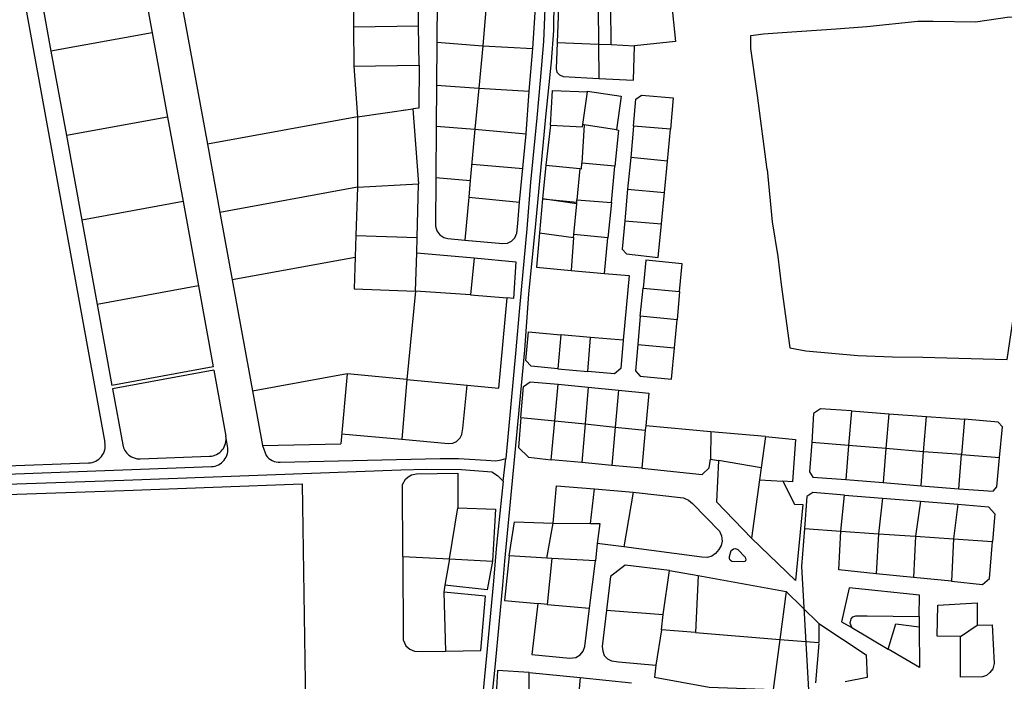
# Model space of a CAD drawing. Header units: metres. Extents: x 19327 to 24000, y 12000 to 18751.
# Tile 24 of 41: x 21526 to 22100, y 16534 to 16920. Entities that reach past the tile are written whole.
import ezdxf

# ---------------------------------------------------------------- set-up
doc = ezdxf.new("R2010")
doc.units = ezdxf.units.M
for name, color, linetype in [('Keyplan-sh1$0$10-WEG', 254, 'CONTINUOUS'), ('Keyplan-sh1$0$2', 254, 'CONTINUOUS'), ('Keyplan-sh1$0$20-KAVEL', 254, 'CONTINUOUS')]:
    doc.layers.add(name, color=color, linetype=linetype)

msp = doc.modelspace()

# ---------------------------------------------------------------- linework, layer by layer
at = {"layer": 'Keyplan-sh1$0$10-WEG'}
for p, q in [((21522.93, 16961.84), (21575.62, 16673.01)), ((21603.19, 16911.93), (21544.17, 16901.17)), ((21621.14, 16813.56), (21562.11, 16802.79)), ((21642.61, 16807.27), (21667.41, 16671.36)), ((21721.51, 16781.04), (21649.79, 16767.96)), ((21630.11, 16764.37), (21571.08, 16753.6)), ((21815.11, 16727.21), (21809.28, 16663.72)), ((21820.22, 16726.99), (21813.41, 16654.81)), ((21638.72, 16717.15), (21579.7, 16706.38)), ((21639.08, 16715.18), (21580.06, 16704.41)), ((21639.08, 16715.18), (21646.08, 16676.84)), ((21716.83, 16713.14), (21661.62, 16703.07)), ((21580.06, 16704.41), (21586.01, 16671.76)), ((21647.16, 16670.88), (21646.08, 16676.84)), ((21667.41, 16671.36), (21713.09, 16672.39)), ((21667.41, 16671.36), (21669.58, 16665.52)), ((21596.22, 16663.56), (21636.61, 16665.05)), ((21677.76, 16661.59), (21771.06, 16663.69)), ((21771.06, 16663.69), (21781.71, 16663.69)), ((21781.71, 16663.69), (21797.9, 16662.72)), ((21806.6, 16662.93), (21809.28, 16663.72)), ((21807.79, 16650.54), (21809.28, 16663.72)), ((21367.95, 16654.27), (21566.13, 16661.22)), ((21586.01, 16657.18), (21637.7, 16659.09)), ((21797.9, 16662.72), (21803.55, 16662.39)), ((21803.55, 16662.39), (21806.6, 16662.93)), ((21481.49, 16653.25), (21586.01, 16657.18)), ((21586.55, 16651.2), (21748.11, 16657.21)), ((21480.95, 16647.38), (21586.55, 16651.2)), ((21586.77, 16645.2), (21690.69, 16649.07)), ((21690.69, 16649.07), (21692.77, 16500)), ((21481.16, 16641.38), (21586.77, 16645.2))]:
    msp.add_line(p, q, dxfattribs=at)
for points in [[(21832.29, 16930.74), (21831.23, 16906.8), (21829.27, 16884.07), (21827.32, 16862.43)], [(21837.4, 16930.95), (21837.1, 16913.33), (21835.79, 16894.95), (21832.53, 16862.87)], [(21827.32, 16862.43), (21823.77, 16824.83), (21821.59, 16797.75)], [(21832.53, 16862.87), (21829.64, 16831.68), (21826.27, 16796.44)], [(21821.59, 16797.75), (21817.39, 16751.57), (21815.11, 16727.21)], [(21826.27, 16796.44), (21822.61, 16759.72), (21820.22, 16726.99)], [(21748.11, 16657.21), (21763.02, 16657.6), (21783.45, 16657.28), (21801.27, 16655.97), (21804.53, 16653.8), (21807.79, 16650.54)], [(21813.41, 16654.81), (21808.65, 16603.91), (21807.35, 16589.88)], [(21807.79, 16650.54), (21803.87, 16613.16), (21801.91, 16590.1)], [(21939.68, 16606.72), (21940.77, 16610.2), (21941.96, 16611.17), (21943.27, 16611.28), (21944.57, 16610.74), (21948.81, 16606.28), (21949.24, 16604.76), (21948.92, 16603.67), (21947.94, 16603.45)], [(21947.94, 16603.45), (21941.09, 16603.78), (21940.11, 16604.43), (21939.79, 16605.3), (21939.68, 16606.72)], [(21801.91, 16590.1), (21798.1, 16548.65), (21795.38, 16520.59)], [(21807.35, 16589.88), (21803.1, 16544.08), (21801.03, 16523.31)]]:
    msp.add_lwpolyline(points, dxfattribs=at)
for centre, start, end in [((21636.24, 16675.05), 272.11523, 10.33776), ((21565.78, 16671.21), 272.00908, 10.33776), ((21595.85, 16673.56), 190.33776, 272.11523), ((21637.33, 16669.08), 272.11523, 10.33776), ((21677.53, 16671.58), 217.32308, 271.29371)]:
    msp.add_arc(centre, 10, start, end, dxfattribs=at)
at = {"layer": 'Keyplan-sh1$0$2', "invisible_edges": 9}
for points in [[(24000.14, 11999.56), (20560.43, 16943.69), (20559.22, 16937.75), (20558.71, 16934.01)], [(24000.14, 11999.56), (20558.71, 16934.01), (20558.41, 16929.86), (20558.51, 16926.41)], [(24000.14, 11999.56), (20558.51, 16926.41), (20558.51, 16921.76), (20557.8, 16917.5)], [(24000.14, 11999.56), (20557.8, 16917.5), (20556.79, 16915.38), (20555.48, 16912.34)], [(24000.14, 11999.56), (20555.48, 16912.34), (20554.77, 16908.9), (20553.96, 16900.39)], [(24000.14, 11999.56), (20553.96, 16900.39), (20553.45, 16896.04), (20552.64, 16892.09)], [(24000.14, 11999.56), (20552.44, 16888.35), (20551.94, 16886.42), (20551.13, 16885.01)], [(24000.14, 11999.56), (20552.64, 16892.09), (20552.34, 16890.27), (20552.44, 16888.35)], [(24000.14, 11999.56), (20550.83, 16882.31), (20550.42, 16880.39), (20549.71, 16877.75)], [(24000.14, 11999.56), (20551.13, 16885.01), (20550.63, 16884.03), (20550.83, 16882.31)], [(24000.14, 11999.56), (20549.71, 16877.75), (20548.1, 16869.05), (20546.07, 16858.01)], [(24000.14, 11999.56), (20546.07, 16858.01), (20544.91, 16846.27), (20543.19, 16830.68)], [(24000.14, 11999.56), (20543.19, 16830.68), (20541.67, 16816.7), (20540.86, 16807.61)]]:
    msp.add_3dface(points, dxfattribs=at)
at = {"layer": 'Keyplan-sh1$0$20-KAVEL', "lineweight": -2}
msp.add_line((21609.32, 16989.78), (21635.38, 16846.94), dxfattribs=at)
at = {"layer": 'Keyplan-sh1$0$20-KAVEL'}
for p, q in [((21536.94, 16940.78), (21544.17, 16901.17)), ((21720.75, 16938.81), (21720.59, 16915.45)), ((21758.5, 16915.97), (21758.56, 16939.57)), ((21599.72, 16930.95), (21603.19, 16911.93)), ((21769.34, 16930.76), (21769.02, 16906.4)), ((21798.03, 16930.22), (21795.86, 16904.44)), ((21824.98, 16902.81), (21826.83, 16929.89)), ((21870.72, 16905.06), (21870.51, 16927.24)), ((21839.97, 16926.7), (21839.32, 16906.25)), ((21863.23, 16926.81), (21863.33, 16905.27)), ((21720.59, 16915.45), (21758.5, 16915.97)), ((21758.84, 16893.05), (21758.5, 16915.97)), ((21603.19, 16911.93), (21612.17, 16862.74)), ((21720.59, 16915.45), (21720.81, 16892.51)), ((21769.02, 16906.4), (21768.87, 16881.33)), ((21769.02, 16906.4), (21795.86, 16904.44)), ((21795.86, 16904.44), (21793.53, 16879.7)), ((21795.86, 16904.44), (21824.98, 16902.81)), ((21839.32, 16906.25), (21863.33, 16905.27)), ((21863.33, 16905.27), (21870.72, 16905.06)), ((21863.33, 16905.27), (21863.61, 16885.37)), ((21870.72, 16905.06), (21884.42, 16904.4)), ((21544.17, 16901.17), (21553.14, 16851.98)), ((21822.98, 16877.85), (21824.98, 16902.81)), ((21720.81, 16892.51), (21758.84, 16893.05)), ((21720.81, 16892.51), (21722.95, 16862.92)), ((21768.87, 16881.33), (21768.76, 16857.52)), ((21768.87, 16881.33), (21793.53, 16879.7)), ((21793.53, 16879.7), (21791.25, 16855.67)), ((21793.53, 16879.7), (21822.98, 16877.85)), ((21821.13, 16852.95), (21822.98, 16877.85)), ((21854.25, 16858.42), (21856.99, 16877.46)), ((21722.95, 16862.92), (21755.12, 16867.7)), ((21749.5, 16866.86), (21755.12, 16867.7)), ((21755.12, 16867.7), (21758.38, 16823.87)), ((21612.17, 16862.74), (21553.14, 16851.98)), ((21612.17, 16862.74), (21621.14, 16813.56)), ((21722.95, 16862.92), (21635.38, 16846.94)), ((21722.95, 16862.92), (21722.9, 16821.92)), ((21855.01, 16858.26), (21853.62, 16835.92)), ((21855.01, 16858.26), (21854.25, 16858.42)), ((21873.94, 16855.38), (21855.01, 16858.26)), ((21768.76, 16857.52), (21768.48, 16827.63)), ((21768.76, 16857.52), (21791.25, 16855.67)), ((21791.25, 16855.67), (21788.47, 16825.89)), ((21791.25, 16855.67), (21821.13, 16852.95)), ((21817.38, 16813.28), (21821.13, 16852.95)), ((21835.37, 16858.1), (21832.65, 16834.83)), ((21883.72, 16857.45), (21882.2, 16839.29)), ((21905.35, 16855.82), (21883.72, 16857.45)), ((21903.5, 16837.11), (21905.35, 16855.82)), ((21553.14, 16851.98), (21562.11, 16802.79)), ((21635.38, 16846.94), (21642.61, 16807.27)), ((21789.66, 16835.39), (21819.53, 16832.87)), ((21872.86, 16834.18), (21853.62, 16835.92)), ((21882.2, 16839.29), (21880.35, 16820.69)), ((21903.5, 16837.11), (21882.2, 16839.29)), ((21901.76, 16818.84), (21903.5, 16837.11)), ((21832.65, 16834.83), (21830.8, 16815.14)), ((21832.65, 16834.83), (21852.54, 16832.76)), ((21852.54, 16832.76), (21850.8, 16814.49)), ((21870.9, 16812.97), (21872.86, 16834.18)), ((21722.9, 16821.92), (21758.38, 16823.87)), ((21757.6, 16792.59), (21758.38, 16823.87)), ((21768.48, 16827.63), (21788.47, 16825.89)), ((21788.47, 16825.89), (21787.71, 16816.11)), ((21722.9, 16821.92), (21642.61, 16807.27)), ((21722.9, 16821.92), (21721.96, 16793.68)), ((21880.35, 16820.69), (21878.62, 16802.3)), ((21880.35, 16820.69), (21901.76, 16818.84)), ((21900.14, 16800.56), (21901.76, 16818.84)), ((21621.14, 16813.56), (21630.11, 16764.37)), ((21787.71, 16816.11), (21785.43, 16791.09)), ((21787.71, 16816.11), (21817.38, 16813.28)), ((21830.8, 16815.14), (21829.04, 16795.24)), ((21830.8, 16815.14), (21850.72, 16813.13)), ((21850.67, 16812.2), (21830.8, 16815.14)), ((21850.67, 16812.2), (21850.72, 16813.13)), ((21850.72, 16813.13), (21850.8, 16814.49)), ((21850.8, 16814.49), (21870.9, 16812.97)), ((21870.9, 16812.97), (21868.76, 16792.36)), ((21848.98, 16794.31), (21850.67, 16812.2)), ((21562.11, 16802.79), (21571.08, 16753.6)), ((21878.62, 16802.3), (21900.14, 16800.56)), ((21829.04, 16795.24), (21848.82, 16792.52)), ((21721.96, 16793.68), (21757.6, 16792.59)), ((21757.37, 16783.6), (21757.6, 16792.59)), ((21848.82, 16792.52), (21847.35, 16773.33)), ((21848.82, 16792.52), (21848.98, 16794.31)), ((21868.76, 16792.36), (21848.98, 16794.31)), ((21866.8, 16771.69), (21868.76, 16792.36)), ((21756.73, 16761.41), (21757.37, 16783.6)), ((21757.37, 16783.6), (21790.83, 16780.67)), ((21790.83, 16780.67), (21788.77, 16759.14)), ((21847.35, 16773.33), (21866.8, 16771.69)), ((21630.11, 16764.37), (21638.72, 16717.15)), ((21756.73, 16761.41), (21751.66, 16709.76)), ((21788.77, 16759.14), (21756.73, 16761.41)), ((21887.73, 16746.71), (21889.49, 16763.04)), ((21889.49, 16763.04), (21910.57, 16761.08)), ((21910.57, 16761.08), (21909.14, 16744.53)), ((21788.77, 16759.14), (21810.07, 16757.5)), ((21571.08, 16753.6), (21579.7, 16706.38)), ((21887.73, 16746.71), (21886.32, 16730.18)), ((21909.14, 16744.53), (21887.73, 16746.71)), ((21907.62, 16728.33), (21909.14, 16744.53)), ((21841.44, 16735.94), (21839.7, 16716.04)), ((21858.72, 16734.31), (21841.44, 16735.94)), ((21857.09, 16714.41), (21858.72, 16734.31)), ((21877.74, 16732.79), (21858.72, 16734.31)), ((21886.32, 16730.18), (21907.62, 16728.33)), ((21839.7, 16716.04), (21857.09, 16714.41)), ((21716.83, 16713.14), (21713.09, 16672.39)), ((21751.66, 16709.76), (21716.83, 16713.14)), ((21751.66, 16709.76), (21748.73, 16675.07)), ((21751.66, 16709.76), (21786.76, 16706.5)), ((21837.82, 16685.71), (21839.78, 16707.02)), ((21839.78, 16707.02), (21857.27, 16705.28)), ((21857.27, 16705.28), (21855.53, 16683.97)), ((21857.27, 16705.28), (21874.99, 16703.65)), ((21874.99, 16703.65), (21873.03, 16682.12)), ((21818.05, 16687.66), (21837.82, 16685.71)), ((22010.78, 16691.51), (22009.15, 16671.28)), ((22010.78, 16691.51), (22032.62, 16689.88)), ((22032.62, 16689.88), (22030.88, 16669.54)), ((22032.62, 16689.88), (22054.57, 16688.25)), ((22052.83, 16667.69), (22054.57, 16688.25)), ((22054.57, 16688.25), (22076.63, 16686.61)), ((22076.63, 16686.61), (22074.89, 16666.06)), ((21835.76, 16662.98), (21837.82, 16685.71)), ((21837.82, 16685.71), (21855.53, 16683.97)), ((21855.53, 16683.97), (21853.58, 16661.35)), ((21855.53, 16683.97), (21873.03, 16682.12)), ((21873.03, 16682.12), (21871.18, 16659.61)), ((21873.03, 16682.12), (21890.52, 16680.38)), ((21890.52, 16680.38), (21888.57, 16658.08)), ((21890.87, 16682.9), (21890.52, 16680.38)), ((21928.83, 16679.37), (21890.87, 16682.9)), ((21713.63, 16678.23), (21748.73, 16675.07)), ((21928.83, 16679.37), (21928.66, 16663.44)), ((21960.77, 16676.65), (21928.83, 16679.37)), ((21960.77, 16676.65), (21958.17, 16658.27)), ((22009.15, 16671.28), (21987.63, 16673.13)), ((22009.15, 16671.28), (22007.52, 16651.49)), ((22030.88, 16669.54), (22009.15, 16671.28)), ((22030.88, 16669.54), (22029.36, 16649.75)), ((22052.83, 16667.69), (22030.88, 16669.54)), ((21928.66, 16663.44), (21933.39, 16662.62)), ((22051.42, 16647.9), (22052.83, 16667.69)), ((22074.89, 16666.06), (22052.83, 16667.69)), ((22073.37, 16646.16), (22074.89, 16666.06)), ((22074.89, 16666.06), (22097.17, 16664.32)), ((21853.58, 16661.35), (21835.76, 16662.98)), ((21871.18, 16659.61), (21853.58, 16661.35)), ((21888.57, 16658.08), (21871.18, 16659.61)), ((21958.17, 16658.27), (21933.39, 16662.62)), ((21958.17, 16658.27), (21957.19, 16651.42)), ((21749.32, 16606.56), (21749.1, 16648.69)), ((21858.7, 16625.82), (21861.09, 16646.05)), ((21861.09, 16646.05), (21883.58, 16644.2)), ((21957.19, 16651.42), (21952.62, 16617.43)), ((21957.19, 16651.42), (21970.77, 16650.55)), ((22007.52, 16651.49), (22029.36, 16649.75)), ((22029.36, 16649.75), (22051.42, 16647.9)), ((22051.42, 16647.9), (22073.37, 16646.16)), ((21883.58, 16644.2), (21878.15, 16612.34)), ((22004.57, 16621.42), (22006.85, 16642.41)), ((22006.85, 16642.41), (22028.91, 16640.56)), ((22028.91, 16640.56), (22026.52, 16619.9)), ((22028.91, 16640.56), (22051.08, 16638.82)), ((21776.49, 16605.25), (21781.27, 16635.05)), ((22051.08, 16638.82), (22048.25, 16618.49)), ((22051.08, 16638.82), (22072.81, 16637.19)), ((22072.81, 16637.19), (22070.31, 16616.96)), ((21833.16, 16605.59), (21836.96, 16626.04)), ((21836.96, 16626.04), (21858.7, 16625.82)), ((21983.38, 16622.95), (22004.57, 16621.42)), ((21952.62, 16617.43), (21978.11, 16592.64)), ((22003.37, 16598.8), (22004.57, 16621.42)), ((22004.57, 16621.42), (22026.52, 16619.9)), ((22026.52, 16619.9), (22025.21, 16596.63)), ((22026.52, 16619.9), (22048.25, 16618.49)), ((22048.25, 16618.49), (22046.95, 16594.45)), ((22048.25, 16618.49), (22070.31, 16616.96)), ((21862.61, 16614.18), (21861.63, 16604.18)), ((21878.15, 16612.34), (21862.61, 16614.18)), ((22070.31, 16616.96), (22069.12, 16592.28)), ((22070.31, 16616.96), (22093.13, 16615.44)), ((21749.32, 16606.56), (21776.49, 16605.25)), ((21749.32, 16606.56), (21749.54, 16558.06)), ((21833.16, 16605.59), (21811.32, 16607.12)), ((21776.49, 16605.25), (21773.77, 16589.92)), ((21776.49, 16605.25), (21801.59, 16603.95)), ((21836.2, 16605.48), (21833.16, 16605.59)), ((21836.2, 16605.48), (21833.38, 16578.73)), ((21861.63, 16604.18), (21836.2, 16605.48)), ((21858.15, 16576.45), (21861.63, 16604.18)), ((21901.12, 16572.81), (21904.7, 16598.58)), ((21904.7, 16598.58), (21921.54, 16595.65)), ((21921.54, 16595.65), (21919.81, 16562.26)), ((22025.21, 16596.63), (22003.37, 16598.8)), ((22046.95, 16594.45), (22025.21, 16596.63)), ((22069.12, 16592.28), (22046.95, 16594.45)), ((21773.77, 16589.92), (21773.23, 16585.79)), ((21773.23, 16585.79), (21774.1, 16551.53)), ((21972.67, 16586.19), (21991.85, 16567.66)), ((21833.38, 16578.73), (21827.95, 16579.17)), ((21833.38, 16578.73), (21858.15, 16576.45)), ((21867.97, 16575.42), (21901.12, 16572.81)), ((21900.03, 16563.89), (21901.12, 16572.81)), ((22050.32, 16571.59), (22050.32, 16565.72)), ((21991.85, 16567.66), (22019.44, 16549.42)), ((21991.85, 16567.66), (21991.86, 16556.46)), ((22074.39, 16560.06), (22084.17, 16566.59)), ((21900.03, 16563.89), (21896.77, 16543.23)), ((21919.81, 16562.26), (21900.03, 16563.89)), ((21919.81, 16562.26), (21968.98, 16558.35)), ((22010.98, 16565.28), (22032.28, 16552.67)), ((21968.98, 16558.35), (21965.23, 16529.09)), ((21968.98, 16558.35), (21991.86, 16556.46)), ((21991.86, 16555.96), (21989.77, 16532.93)), ((22019.44, 16549.42), (22019.96, 16536.07)), ((21823.01, 16517.44), (21823.01, 16539.08)), ((21823.01, 16539.08), (21852.67, 16536.15)), ((21852.67, 16536.15), (21850.72, 16514.72)), ((21852.67, 16536.15), (21882.5, 16532.99)), ((22019.96, 16536.07), (22007.14, 16533.61))]:
    msp.add_line(p, q, dxfattribs=at)
for points in [[(21905.82, 16929.42), (21908.32, 16906.9), (21884.42, 16904.4)], [(21961.74, 16832.18), (21956.14, 16875.46), (21952.12, 16902.79), (21952.23, 16910.29), (21959.62, 16911.27), (21970.37, 16912.03), (22002, 16914.21), (22019.82, 16915.62), (22049.48, 16918.67)], [(22049.48, 16918.67), (22058.43, 16918.75), (22083.21, 16918.42), (22102.88, 16921.25), (22122.11, 16919.29), (22122.11, 16898.74), (22118.32, 16856.26)], [(21839.32, 16906.25), (21838.72, 16891.03), (21839.16, 16888.96), (21840.68, 16887.44), (21842.74, 16886.46), (21863.61, 16885.37)], [(21863.61, 16885.37), (21883.71, 16884.28), (21884.42, 16904.4)], [(21758.84, 16893.05), (21758.7, 16868.03), (21755.12, 16867.7)], [(21835.37, 16858.1), (21836.56, 16878.33), (21856.99, 16877.46)], [(21856.99, 16877.46), (21856.97, 16877.94), (21876.66, 16875.07), (21873.94, 16855.38)], [(21883.72, 16857.45), (21885.13, 16873.22), (21888.5, 16875.61), (21906.98, 16874.09), (21905.35, 16855.82)], [(21835.37, 16858.1), (21854.09, 16857.17), (21854.25, 16858.42)], [(21873.94, 16855.38), (21875.03, 16855.16), (21872.86, 16834.18)], [(21852.54, 16832.76), (21853.4, 16832.65), (21853.62, 16835.92)], [(21961.74, 16832.18), (21964.63, 16801.82), (21967.99, 16781.48), (21969.84, 16765.28)], [(21768.48, 16827.63), (21768.32, 16799.14), (21769.19, 16796.42), (21770.82, 16794.14), (21773.1, 16792.62), (21775.6, 16791.96), (21785.43, 16791.09)], [(21785.43, 16791.09), (21807.65, 16789.03), (21810.26, 16789.24), (21812.65, 16790.44), (21814.61, 16792.4), (21815.8, 16795.23), (21816.35, 16800.77), (21817.38, 16813.28)], [(21878.62, 16802.3), (21877.1, 16785.88), (21879.6, 16783.16), (21898.18, 16780.99), (21900.14, 16800.56)], [(21829.04, 16795.24), (21827.14, 16775.39), (21847.35, 16773.33)], [(21721.96, 16793.68), (21720.87, 16762.68), (21756.73, 16761.41)], [(21790.83, 16780.67), (21815.17, 16778.49), (21813.76, 16757.07), (21810.07, 16757.5)], [(21910.57, 16761.08), (21912.09, 16777.29), (21890.9, 16779.46), (21889.49, 16763.04)], [(22052.42, 16722.83), (22101.66, 16721.43), (22106.87, 16756.77), (22109.37, 16778.95)], [(21866.8, 16771.69), (21881.21, 16770.42), (21877.74, 16732.79)], [(21969.84, 16765.28), (21974.94, 16728.26), (21984.28, 16726.52), (22014.49, 16723.8), (22034.7, 16723.04), (22052.42, 16722.83)], [(21786.76, 16706.5), (21805.23, 16704.76), (21810.07, 16757.5)], [(21839.7, 16716.04), (21824.06, 16717.56), (21821.01, 16720.83), (21822.64, 16737.68), (21841.44, 16735.94)], [(21877.74, 16732.79), (21876.32, 16716.15), (21872.74, 16713.1), (21857.09, 16714.41)], [(21886.32, 16730.18), (21884.91, 16714.84), (21887.73, 16711.69), (21905.99, 16709.95), (21907.62, 16728.33)], [(21748.73, 16675.07), (21775.89, 16672.46), (21778.5, 16672.68), (21780.67, 16673.77), (21782.63, 16675.83), (21783.61, 16677.68), (21784.26, 16681.27), (21786.76, 16706.5)], [(21818.05, 16687.66), (21819.67, 16705.72), (21823.48, 16708.54), (21839.78, 16707.02)], [(21874.99, 16703.65), (21892.7, 16701.91), (21890.87, 16682.9)], [(22010.78, 16691.51), (21992.85, 16692.7), (21988.72, 16690.09), (21987.63, 16673.13)], [(21818.05, 16687.66), (21816.63, 16670.26), (21822.5, 16664.5), (21835.76, 16662.98)], [(22097.17, 16664.32), (22098.8, 16682.16), (22096.3, 16684.98), (22076.63, 16686.61)], [(21960.77, 16676.65), (21978.27, 16674.91), (21976.53, 16650.22), (21970.77, 16650.55)], [(21987.63, 16673.13), (21986.33, 16655.95), (21988.4, 16652.9), (22007.52, 16651.49)], [(21888.57, 16658.08), (21923.72, 16654.46), (21927.96, 16658.38), (21928.66, 16663.44)], [(22073.37, 16646.16), (22093.37, 16644.75), (22095.65, 16647.25), (22097.17, 16664.32)], [(21933.39, 16662.62), (21932.09, 16638.42), (21952.62, 16617.43)], [(21749.1, 16648.69), (21750.8, 16651.7), (21752.37, 16653.1), (21754.43, 16654.3), (21757.26, 16654.84), (21781.38, 16655.17), (21781.27, 16635.05)], [(21836.96, 16626.04), (21838.92, 16647.9), (21861.09, 16646.05)], [(21970.77, 16650.55), (21977.62, 16637.12), (21982.51, 16637.01), (21978.11, 16592.64)], [(21883.58, 16644.2), (21912.95, 16640.86), (21915.88, 16639.56), (21918.06, 16637.49), (21933.81, 16621.51), (21935.12, 16618.68), (21935.44, 16615.63), (21934.79, 16613.02), (21933.59, 16610.74), (21931.53, 16608.35), (21929.36, 16606.93), (21926.97, 16606.06), (21923.6, 16606.28), (21878.15, 16612.34)], [(22006.85, 16642.41), (21988.27, 16643.93), (21984.9, 16641.65), (21983.38, 16622.95)], [(21781.27, 16635.05), (21803.22, 16634.29), (21801.59, 16603.95)], [(22072.81, 16637.19), (22090.74, 16635.67), (22094.33, 16631.43), (22093.13, 16615.44)], [(21811.32, 16607.12), (21814.36, 16626.8), (21836.96, 16626.04)], [(21858.7, 16625.82), (21864.13, 16625.93), (21862.61, 16614.18)], [(21983.38, 16622.95), (21981.75, 16600.87), (21995.8, 16350.68)], [(22069.12, 16592.28), (22087.26, 16590.32), (22091.28, 16593.91), (22093.13, 16615.44)], [(21811.32, 16607.12), (21808.49, 16581.01), (21827.95, 16579.17)], [(21801.59, 16603.95), (21798.44, 16587.31), (21773.77, 16589.92)], [(21904.7, 16598.58), (21878.95, 16601.63), (21870.36, 16595), (21867.97, 16575.42)], [(21921.54, 16595.65), (21972.67, 16586.19), (21968.98, 16558.35)], [(22050.32, 16571.59), (22050.42, 16584.1), (22009.46, 16588.45), (22005.11, 16568.65), (22010.98, 16565.28)], [(21774.1, 16551.53), (21794.75, 16551.86), (21797.46, 16583.61), (21773.23, 16585.79)], [(21827.95, 16579.17), (21824.58, 16549.48), (21846.64, 16547.41), (21850.11, 16547.85), (21852.72, 16549.26), (21854.46, 16551.54), (21855.33, 16554.15), (21858.15, 16576.45)], [(22074.39, 16560.06), (22060.8, 16560.17), (22061.13, 16578.22), (22084.17, 16579.64), (22084.17, 16566.59)], [(21867.97, 16575.42), (21865.58, 16554.21), (21865.8, 16551.39), (21866.67, 16548.99), (21868.52, 16547.04), (21870.91, 16545.84), (21874.93, 16545.19), (21896.77, 16543.23)], [(22010.98, 16565.28), (22010, 16567.78), (22010.65, 16570.29), (22011.63, 16571.48), (22013.37, 16572.03), (22019.89, 16572.03), (22050.32, 16571.59)], [(22032.28, 16552.67), (22036.62, 16567.35), (22050.32, 16565.72)], [(22050.32, 16565.72), (22050.53, 16541.9), (22032.28, 16552.67)], [(22084.17, 16566.59), (22092.86, 16566.81), (22093.95, 16544.29), (22093.18, 16541.25), (22091.55, 16539.07), (22089.6, 16537.33), (22087.21, 16536.57), (22074.39, 16536.25), (22074.39, 16560.06)], [(21749.54, 16558.06), (21750.95, 16554.58), (21753.34, 16552.62), (21756.17, 16551.53), (21760.84, 16551.31), (21774.1, 16551.53)], [(21896.77, 16543.23), (21896.01, 16536.27), (21927.85, 16530.4), (21965.23, 16529.09)], [(21823.01, 16539.08), (21804.53, 16540.28), (21803.34, 16519.18), (21823.01, 16517.44)]]:
    msp.add_lwpolyline(points, dxfattribs=at)

doc.saveas('drawing.dxf')
